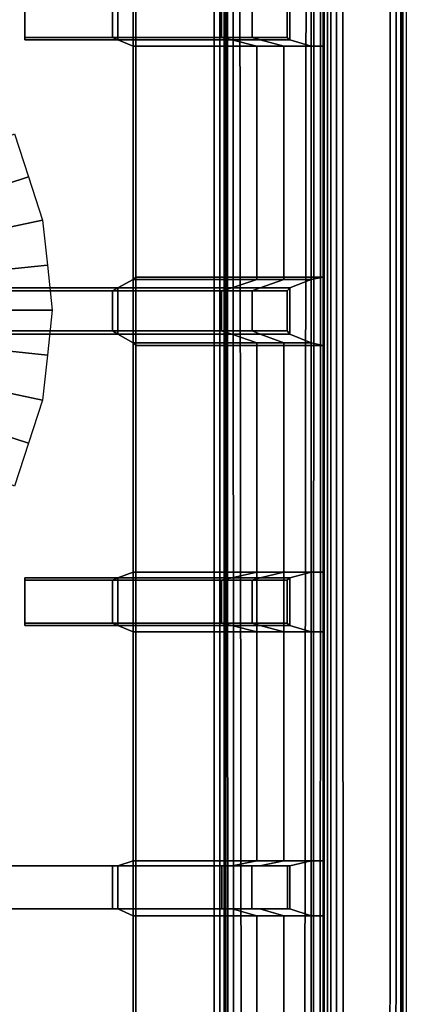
# Model space of a CAD drawing. Extents: x -11.5 to 11.5, y -9.9 to 10.6.
# Tile 32 of 33: x 8.8 to 11.5, y 0.4 to 7.1. Entities that reach past the tile are written whole.
import ezdxf

# ---------------------------------------------------------------- set-up
doc = ezdxf.new("R2010")
doc.units = 0
for name, color, linetype in [('CAST_IRON_-_PLATES_4', 27, 'CONTINUOUS'), ('GALVANIZED_METAL', 252, 'CONTINUOUS'), ('STAINLESS_STEEL', 251, 'CONTINUOUS')]:
    doc.layers.add(name, color=color, linetype=linetype)

msp = doc.modelspace()

# ---------------------------------------------------------------- linework, layer by layer
at = {"layer": 'CAST_IRON_-_PLATES_4'}
for points in [[(8.8625, 7.2304, 2.348), (8.8625, 6.9382, 2.348), (8.862, 6.9224, 1.9362), (8.862, 7.2462, 1.9362)], [(9.496, 6.9224, 1.9362), (9.496, 7.2462, 1.9362), (8.862, 7.2462, 1.9362), (8.862, 6.9224, 1.9362)], [(9.6007, 6.8799, 0.7711), (9.6007, 7.2848, 0.7711), (9.496, 7.2462, 1.9362), (9.496, 6.9224, 1.9362)], [(9.6183, 6.8799, 0.55), (9.6183, 7.2848, 0.55), (9.6007, 7.2848, 0.7711), (9.6007, 6.8799, 0.7711)], [(10.8947, 7.2848, 0.55), (9.6183, 7.2848, 0.55), (9.6183, 6.8799, 0.55), (10.8947, 6.8799, 0.55)], [(10.6484, 6.9382, 2.348), (10.6484, 7.2304, 2.348), (10.6664, 7.2462, 1.9362), (10.6664, 6.9224, 1.9362)], [(10.8117, 7.2848, 0.7082), (10.8117, 6.8799, 0.7082), (10.6664, 6.9224, 1.9362), (10.6664, 7.2462, 1.9362)], [(10.8947, 6.8799, 0.55), (10.8117, 6.8799, 0.7082), (10.8117, 7.2848, 0.7082), (10.8947, 7.2848, 0.55)], [(9.4589, 7.2304, 2.348), (9.4589, 6.9382, 2.348), (8.8625, 6.9382, 2.348), (8.8625, 7.2304, 2.348)], [(10.2013, 7.2304, 2.348), (10.2013, 6.9382, 2.348), (9.4589, 6.9382, 2.348), (9.4589, 7.2304, 2.348)], [(10.4098, 7.2304, 2.348), (10.4098, 6.9382, 2.348), (10.2013, 6.9382, 2.348), (10.2013, 7.2304, 2.348)], [(10.6484, 6.9382, 2.348), (10.4098, 6.9382, 2.348), (10.4098, 7.2304, 2.348), (10.6484, 7.2304, 2.348)], [(9.496, 6.9224, 1.9362), (8.862, 6.9224, 1.9362), (8.8625, 6.9382, 2.348), (9.4589, 6.9382, 2.348)], [(9.4589, 6.9382, 2.348), (10.2013, 6.9382, 2.348), (10.2715, 6.9224, 1.9362), (9.496, 6.9224, 1.9362)], [(9.496, 6.9224, 1.9362), (10.2715, 6.9224, 1.9362), (10.4422, 6.8799, 0.7711), (9.6007, 6.8799, 0.7711)], [(10.2715, 6.9224, 1.9362), (10.2013, 6.9382, 2.348), (10.4098, 6.9382, 2.348), (10.4639, 6.9224, 1.9362)], [(10.4422, 6.8799, 0.7711), (10.2715, 6.9224, 1.9362), (10.4639, 6.9224, 1.9362), (10.627, 6.8799, 0.7557)], [(10.4639, 6.9224, 1.9362), (10.4098, 6.9382, 2.348), (10.6484, 6.9382, 2.348), (10.6664, 6.9224, 1.9362)], [(10.627, 6.8799, 0.7557), (10.4639, 6.9224, 1.9362), (10.6664, 6.9224, 1.9362), (10.8117, 6.8799, 0.7082)], [(9.6007, 6.8799, 0.7711), (10.4422, 6.8799, 0.7711), (10.4422, 5.2907, 0.7711), (9.6007, 5.2907, 0.7711)], [(9.6007, 6.8799, 0.7711), (9.6007, 5.2907, 0.7711), (9.6183, 5.3082, 0.55), (9.6183, 6.8799, 0.55)], [(10.8947, 6.8799, 0.55), (9.6183, 6.8799, 0.55), (9.6183, 5.3082, 0.55), (10.8947, 5.3082, 0.55)], [(10.4422, 5.2907, 0.7711), (10.4422, 6.8799, 0.7711), (10.627, 6.8799, 0.7557), (10.627, 5.2907, 0.7557)], [(10.627, 5.2907, 0.7557), (10.627, 6.8799, 0.7557), (10.8117, 6.8799, 0.7082), (10.8117, 5.2907, 0.7082)], [(10.8117, 5.2907, 0.7082), (10.8117, 6.8799, 0.7082), (10.8947, 6.8799, 0.55), (10.8947, 5.3082, 0.55)], [(9.6183, 4.8429, 0.55), (9.6183, 5.3082, 0.55), (9.6007, 5.2907, 0.7711), (9.6007, 4.8601, 0.7711)], [(9.6183, 4.8429, 0.55), (10.8947, 4.8429, 0.55), (10.8947, 5.3082, 0.55), (9.6183, 5.3082, 0.55)], [(10.8947, 4.8429, 0.55), (10.8117, 4.8601, 0.7082), (10.8117, 5.2907, 0.7082), (10.8947, 5.3082, 0.55)], [(9.4589, 5.214, 2.348), (7.2618, 5.214, 2.348), (7.2618, 5.2354, 2.0155), (9.496, 5.2354, 1.9362)], [(9.496, 5.2354, 1.9362), (7.2618, 5.2354, 2.0155), (7.2618, 4.9196, 2.0155), (9.496, 4.9196, 1.9362)], [(9.496, 5.2354, 1.9362), (10.2715, 5.2354, 1.9362), (10.2013, 5.214, 2.348), (9.4589, 5.214, 2.348)], [(9.6007, 4.8601, 0.7711), (9.6007, 5.2907, 0.7711), (9.496, 5.2354, 1.9362), (9.496, 4.9196, 1.9362)], [(9.6007, 5.2907, 0.7711), (10.4422, 5.2907, 0.7711), (10.2715, 5.2354, 1.9362), (9.496, 5.2354, 1.9362)], [(10.2013, 5.214, 2.348), (10.2715, 5.2354, 1.9362), (10.4639, 5.2354, 1.9362), (10.4098, 5.214, 2.348)], [(10.2715, 5.2354, 1.9362), (10.4422, 5.2907, 0.7711), (10.627, 5.2907, 0.7557), (10.4639, 5.2354, 1.9362)], [(10.4098, 5.214, 2.348), (10.4639, 5.2354, 1.9362), (10.6664, 5.2354, 1.9362), (10.6484, 5.214, 2.348)], [(10.4639, 5.2354, 1.9362), (10.627, 5.2907, 0.7557), (10.8117, 5.2907, 0.7082), (10.6664, 5.2354, 1.9362)], [(10.6484, 4.9412, 2.348), (10.6484, 5.214, 2.348), (10.6664, 5.2354, 1.9362), (10.6664, 4.9196, 1.9362)], [(10.6664, 4.9196, 1.9362), (10.6664, 5.2354, 1.9362), (10.8117, 5.2907, 0.7082), (10.8117, 4.8601, 0.7082)], [(9.4589, 5.214, 2.348), (9.4589, 4.9412, 2.348), (7.2618, 4.9412, 2.348), (7.2618, 5.214, 2.348)], [(10.2013, 5.214, 2.348), (10.2013, 4.9412, 2.348), (9.4589, 4.9412, 2.348), (9.4589, 5.214, 2.348)], [(10.2013, 4.9412, 2.348), (10.2013, 5.214, 2.348), (10.4098, 5.214, 2.348), (10.4098, 4.9412, 2.348)], [(10.6484, 4.9412, 2.348), (10.4098, 4.9412, 2.348), (10.4098, 5.214, 2.348), (10.6484, 5.214, 2.348)], [(9.496, 4.9196, 1.9362), (7.2618, 4.9196, 2.0155), (7.2618, 4.9412, 2.348), (9.4589, 4.9412, 2.348)], [(9.4589, 4.9412, 2.348), (10.2013, 4.9412, 2.348), (10.2715, 4.9196, 1.9362), (9.496, 4.9196, 1.9362)], [(9.496, 4.9196, 1.9362), (10.2715, 4.9196, 1.9362), (10.4422, 4.8601, 0.7711), (9.6007, 4.8601, 0.7711)], [(10.2715, 4.9196, 1.9362), (10.2013, 4.9412, 2.348), (10.4098, 4.9412, 2.348), (10.4639, 4.9196, 1.9362)], [(10.4422, 4.8601, 0.7711), (10.2715, 4.9196, 1.9362), (10.4639, 4.9196, 1.9362), (10.627, 4.8601, 0.7557)], [(10.4639, 4.9196, 1.9362), (10.4098, 4.9412, 2.348), (10.6484, 4.9412, 2.348), (10.6664, 4.9196, 1.9362)], [(10.627, 4.8601, 0.7557), (10.4639, 4.9196, 1.9362), (10.6664, 4.9196, 1.9362), (10.8117, 4.8601, 0.7082)], [(9.6183, 4.8429, 0.55), (9.6007, 4.8601, 0.7711), (9.5999, 1.3353, 0.7711), (9.618, 1.3353, 0.55)], [(9.6007, 4.8601, 0.7711), (10.4422, 4.8601, 0.7711), (10.4422, 1.3353, 0.7711), (9.5999, 1.3353, 0.7711)], [(10.8947, 4.8429, 0.55), (9.6183, 4.8429, 0.55), (9.618, 1.3353, 0.55), (10.8947, 1.3353, 0.55)], [(10.4422, 1.3353, 0.7711), (10.4422, 4.8601, 0.7711), (10.627, 4.8601, 0.7557), (10.6268, 1.3353, 0.7557)], [(10.6268, 1.3353, 0.7557), (10.627, 4.8601, 0.7557), (10.8117, 4.8601, 0.7082), (10.8114, 1.3353, 0.7082)], [(10.8114, 1.3353, 0.7082), (10.8117, 4.8601, 0.7082), (10.8947, 4.8429, 0.55), (10.8947, 1.3353, 0.55)], [(9.6007, 2.8943, 0.7711), (9.6007, 3.2992, 0.7711), (9.496, 3.2606, 1.9362), (9.496, 2.9368, 1.9362)], [(9.6007, 3.2992, 0.7711), (10.4422, 3.2992, 0.7711), (10.2715, 3.2606, 1.9362), (9.496, 3.2606, 1.9362)], [(9.6183, 2.8943, 0.55), (9.6183, 3.2992, 0.55), (9.6007, 3.2992, 0.7711), (9.6007, 2.8943, 0.7711)], [(10.8947, 3.2992, 0.55), (9.6183, 3.2992, 0.55), (9.6183, 2.8943, 0.55), (10.8947, 2.8943, 0.55)], [(10.2715, 3.2606, 1.9362), (10.4422, 3.2992, 0.7711), (10.627, 3.2992, 0.7557), (10.4639, 3.2606, 1.9362)], [(10.4639, 3.2606, 1.9362), (10.627, 3.2992, 0.7557), (10.8117, 3.2992, 0.7082), (10.6664, 3.2606, 1.9362)], [(10.8117, 3.2992, 0.7082), (10.8117, 2.8943, 0.7082), (10.6664, 2.9368, 1.9362), (10.6664, 3.2606, 1.9362)], [(10.8947, 2.8943, 0.55), (10.8117, 2.8943, 0.7082), (10.8117, 3.2992, 0.7082), (10.8947, 3.2992, 0.55)], [(8.8625, 3.2448, 2.348), (8.8625, 2.9526, 2.348), (8.862, 2.9368, 1.9362), (8.862, 3.2606, 1.9362)], [(9.496, 2.9368, 1.9362), (9.496, 3.2606, 1.9362), (8.862, 3.2606, 1.9362), (8.862, 2.9368, 1.9362)], [(9.4589, 3.2448, 2.348), (8.8625, 3.2448, 2.348), (8.862, 3.2606, 1.9362), (9.496, 3.2606, 1.9362)], [(9.4589, 3.2448, 2.348), (9.4589, 2.9526, 2.348), (8.8625, 2.9526, 2.348), (8.8625, 3.2448, 2.348)], [(9.496, 3.2606, 1.9362), (10.2715, 3.2606, 1.9362), (10.2013, 3.2448, 2.348), (9.4589, 3.2448, 2.348)], [(10.2013, 3.2448, 2.348), (10.2013, 2.9526, 2.348), (9.4589, 2.9526, 2.348), (9.4589, 3.2448, 2.348)], [(10.2013, 3.2448, 2.348), (10.2715, 3.2606, 1.9362), (10.4639, 3.2606, 1.9362), (10.4098, 3.2448, 2.348)], [(10.4098, 3.2448, 2.348), (10.4098, 2.9526, 2.348), (10.2013, 2.9526, 2.348), (10.2013, 3.2448, 2.348)], [(10.4098, 3.2448, 2.348), (10.4639, 3.2606, 1.9362), (10.6664, 3.2606, 1.9362), (10.6484, 3.2448, 2.348)], [(10.6484, 2.9526, 2.348), (10.4098, 2.9526, 2.348), (10.4098, 3.2448, 2.348), (10.6484, 3.2448, 2.348)], [(10.6484, 2.9526, 2.348), (10.6484, 3.2448, 2.348), (10.6664, 3.2606, 1.9362), (10.6664, 2.9368, 1.9362)], [(9.496, 2.9368, 1.9362), (8.862, 2.9368, 1.9362), (8.8625, 2.9526, 2.348), (9.4589, 2.9526, 2.348)], [(9.4589, 2.9526, 2.348), (10.2013, 2.9526, 2.348), (10.2715, 2.9368, 1.9362), (9.496, 2.9368, 1.9362)], [(10.2715, 2.9368, 1.9362), (10.2013, 2.9526, 2.348), (10.4098, 2.9526, 2.348), (10.4639, 2.9368, 1.9362)], [(10.4639, 2.9368, 1.9362), (10.4098, 2.9526, 2.348), (10.6484, 2.9526, 2.348), (10.6664, 2.9368, 1.9362)], [(9.496, 2.9368, 1.9362), (10.2715, 2.9368, 1.9362), (10.4422, 2.8943, 0.7711), (9.6007, 2.8943, 0.7711)], [(10.4422, 2.8943, 0.7711), (10.2715, 2.9368, 1.9362), (10.4639, 2.9368, 1.9362), (10.627, 2.8943, 0.7557)], [(10.627, 2.8943, 0.7557), (10.4639, 2.9368, 1.9362), (10.6664, 2.9368, 1.9362), (10.8117, 2.8943, 0.7082)], [(9.459, 1.2993, 2.3695), (9.459, 1.0066, 2.3695), (6.2583, 1.0066, 2.3695), (6.2583, 1.2993, 2.3695)], [(9.4961, 1.0066, 1.9362), (9.4961, 1.2993, 1.9362), (6.2583, 1.2993, 1.9363), (6.2583, 1.0066, 1.9363)], [(6.2583, 1.2993, 1.9363), (9.4961, 1.2993, 1.9362), (9.459, 1.2993, 2.3695), (6.2583, 1.2993, 2.3695)], [(9.459, 1.0066, 2.3695), (9.459, 1.2993, 2.3695), (10.2031, 1.2993, 2.3695), (10.2031, 1.0066, 2.3695)], [(9.4961, 1.2993, 1.9362), (10.2734, 1.2993, 1.9362), (10.2031, 1.2993, 2.3695), (9.459, 1.2993, 2.3695)], [(9.5999, 1.3353, 0.7711), (10.4422, 1.3353, 0.7711), (10.2734, 1.2993, 1.9362), (9.4961, 1.2993, 1.9362)], [(9.5999, 0.9594, 0.7711), (9.5999, 1.3353, 0.7711), (9.4961, 1.2993, 1.9362), (9.4961, 1.0066, 1.9362)], [(9.5999, 1.3353, 0.7711), (9.5999, 0.9594, 0.7711), (9.618, 0.9594, 0.55), (9.618, 1.3353, 0.55)], [(10.8947, 1.3353, 0.55), (9.618, 1.3353, 0.55), (9.618, 0.9594, 0.55), (10.8944, 0.9594, 0.55)], [(10.2031, 1.2993, 2.3695), (10.2734, 1.2993, 1.9362), (10.4622, 1.2993, 1.9362), (10.408, 1.2993, 2.3695)], [(10.2031, 1.0066, 2.3695), (10.2031, 1.2993, 2.3695), (10.408, 1.2993, 2.3695), (10.408, 1.0066, 2.3695)], [(10.2734, 1.2993, 1.9362), (10.4422, 1.3353, 0.7711), (10.6268, 1.3353, 0.7557), (10.4622, 1.2993, 1.9362)], [(10.408, 1.2993, 2.3695), (10.4622, 1.2993, 1.9362), (10.6663, 1.2993, 1.9362), (10.65, 1.2993, 2.3695)], [(10.65, 1.0066, 2.3695), (10.408, 1.0066, 2.3695), (10.408, 1.2993, 2.3695), (10.65, 1.2993, 2.3695)], [(10.4622, 1.2993, 1.9362), (10.6268, 1.3353, 0.7557), (10.8114, 1.3353, 0.7082), (10.6663, 1.2993, 1.9362)], [(10.65, 1.0066, 2.3695), (10.65, 1.2993, 2.3695), (10.6663, 1.2993, 1.9362), (10.6663, 1.0066, 1.9362)], [(10.8114, 1.3353, 0.7082), (10.8114, 0.9594, 0.7082), (10.6663, 1.0066, 1.9362), (10.6663, 1.2993, 1.9362)], [(10.8114, 0.9594, 0.7082), (10.8114, 1.3353, 0.7082), (10.8947, 1.3353, 0.55), (10.8944, 0.9594, 0.55)], [(9.459, 1.0066, 2.3695), (9.4961, 1.0066, 1.9362), (6.2583, 1.0066, 1.9363), (6.2583, 1.0066, 2.3695)], [(9.459, 1.0066, 2.3695), (10.2031, 1.0066, 2.3695), (10.2734, 1.0066, 1.9362), (9.4961, 1.0066, 1.9362)], [(9.4961, 1.0066, 1.9362), (10.2734, 1.0066, 1.9362), (10.4422, 0.9594, 0.7711), (9.5999, 0.9594, 0.7711)], [(10.2734, 1.0066, 1.9362), (10.2031, 1.0066, 2.3695), (10.408, 1.0066, 2.3695), (10.4622, 1.0066, 1.9362)], [(10.4422, 0.9594, 0.7711), (10.2734, 1.0066, 1.9362), (10.4622, 1.0066, 1.9362), (10.6268, 0.9594, 0.7557)], [(10.4622, 1.0066, 1.9362), (10.408, 1.0066, 2.3695), (10.65, 1.0066, 2.3695), (10.6663, 1.0066, 1.9362)], [(10.6268, 0.9594, 0.7557), (10.4622, 1.0066, 1.9362), (10.6663, 1.0066, 1.9362), (10.8114, 0.9594, 0.7082)], [(9.5999, 0.9594, 0.7711), (9.5999, -0.621, 0.7711), (9.6176, -0.621, 0.55), (9.618, 0.9594, 0.55)], [(9.5999, 0.9594, 0.7711), (10.4422, 0.9594, 0.7711), (10.4422, -0.621, 0.7711), (9.5999, -0.621, 0.7711)], [(10.8944, 0.9594, 0.55), (9.618, 0.9594, 0.55), (9.6176, -0.621, 0.55), (10.8944, -0.621, 0.55)], [(10.4422, -0.621, 0.7711), (10.4422, 0.9594, 0.7711), (10.6268, 0.9594, 0.7557), (10.6268, -0.621, 0.7557)], [(10.6268, -0.621, 0.7557), (10.6268, 0.9594, 0.7557), (10.8114, 0.9594, 0.7082), (10.8114, -0.621, 0.7082)], [(10.8114, -0.621, 0.7082), (10.8114, 0.9594, 0.7082), (10.8944, 0.9594, 0.55), (10.8944, -0.621, 0.55)]]:
    msp.add_3dface(points, dxfattribs=at)
at = {"layer": 'GALVANIZED_METAL'}
for points in [[(10.9463, -9.6958, -0.007), (11.4343, -9.8422, -0.007), (11.4343, 10.5556, -0.007), (10.9463, 9.4016, -0.007)], [(10.8114, -9.2996, -1.7317), (10.9463, -9.6958, -0.007), (10.9463, 9.4016, -0.007), (10.8114, 9.0054, -1.7317)], [(-10.8114, 9.0054, -1.7317), (-10.8114, -8.9641, -1.7317), (10.8114, -9.2996, -1.7317), (10.8114, 9.0054, -1.7317)]]:
    msp.add_3dface(points, dxfattribs=at)
at = {"layer": 'STAINLESS_STEEL'}
for points in [[(11.0302, -6.407, 0.249), (11.0268, 10.1566, 0.249), (11.3505, 10.5106, 0.249), (11.3471, -9.7971, 0.249)], [(11.3883, -9.7971, 0.2391), (11.3471, -9.7971, 0.249), (11.3505, 10.5106, 0.249), (11.39, 10.5125, 0.2391)], [(11.422, -9.7971, 0.2095), (11.3883, -9.7971, 0.2391), (11.39, 10.5125, 0.2391), (11.4224, 10.5139, 0.2095)], [(11.4371, 10.5143, 0.17), (11.4371, -9.7971, 0.17), (11.422, -9.7971, 0.2095), (11.4224, 10.5139, 0.2095)], [(11.4371, -9.7971, 0.17), (11.4371, 10.5143, 0.17), (11.4601, 10.5143, -0.007), (11.4601, -9.7971, -0.007)], [(10.9848, 10.0754, 0.2582), (11.0268, 10.1566, 0.249), (11.0302, -6.407, 0.249), (10.9848, -6.3605, 0.2576)], [(10.946, 10.0148, 0.2859), (10.9848, 10.0754, 0.2582), (10.9848, -6.3605, 0.2576), (10.947, -6.3193, 0.2833)], [(10.7627, -6.1619, 0.4531), (10.3414, -5.9259, 0.4531), (10.3245, 9.6692, 0.4531), (10.7796, 10.0039, 0.4531)], [(10.7627, -6.1619, 0.4531), (10.7796, 10.0039, 0.4531), (10.8316, 9.9985, 0.4441), (10.8244, -6.199, 0.4444)], [(10.8316, 9.9985, 0.4441), (10.8759, 9.9946, 0.4171), (10.8735, -6.2342, 0.4186), (10.8244, -6.199, 0.4444)], [(10.8759, 9.9946, 0.4171), (10.9018, 9.9934, 0.3785), (10.9011, -6.261, 0.3802), (10.8735, -6.2342, 0.4186)], [(10.9231, -6.2904, 0.3219), (10.9011, -6.261, 0.3802), (10.9018, 9.9934, 0.3785), (10.9224, 9.9934, 0.3236)], [(10.9231, -6.2904, 0.3219), (10.9224, 9.9934, 0.3236), (10.946, 10.0148, 0.2859), (10.947, -6.3193, 0.2833)], [(10.2785, 9.6353, 0.4429), (10.3245, 9.6692, 0.4531), (10.3414, -5.9259, 0.4531), (10.2871, -5.8565, 0.4429)], [(10.2202, -5.7839, 0.2898), (10.1897, -5.7839, 0.2592), (10.1897, 9.5592, 0.2592), (10.2202, 9.5898, 0.2898)], [(10.2304, 9.6, 0.3287), (10.2304, -5.7839, 0.3287), (10.2202, -5.7839, 0.2898), (10.2202, 9.5898, 0.2898)], [(10.2304, -5.7839, 0.3733), (10.2304, 9.6, 0.3733), (10.2424, 9.6088, 0.4123), (10.2446, -5.8021, 0.4123)], [(10.2304, 9.6, 0.3287), (10.2304, 9.6, 0.3733), (10.2304, -5.7839, 0.3733), (10.2304, -5.7839, 0.3287)], [(10.2424, 9.6088, 0.4123), (10.2785, 9.6353, 0.4429), (10.2871, -5.8565, 0.4429), (10.2446, -5.8021, 0.4123)], [(10.1507, 9.5202, 0.249), (1.0867, -5.7839, 0.249), (0.5118, -5.2257, 0.249), (0.5118, 9.5207, 0.249)], [(10.1507, 9.5202, 0.249), (10.1507, -5.7839, 0.249), (1.0867, -5.7839, 0.249)], [(10.1897, -5.7839, 0.2592), (10.1507, -5.7839, 0.249), (10.1507, 9.5202, 0.249), (10.1897, 9.5592, 0.2592)], [(8.1012, 5.9748, 0.6659), (8.7931, 6.2829, 0.2626), (8.8883, 5.9897, 0.2626), (8.172, 5.757, 0.6659)], [(8.2428, 5.5391, 0.6659), (8.172, 5.757, 0.6659), (8.8883, 5.9897, 0.2626), (8.9836, 5.6965, 0.2626)], [(8.2668, 5.3113, 0.6659), (8.2428, 5.5391, 0.6659), (8.9836, 5.6965, 0.2626), (9.0158, 5.39, 0.2626)], [(8.2907, 5.0834, 0.6659), (8.2668, 5.3113, 0.6659), (9.0158, 5.39, 0.2626), (9.048, 5.0834, 0.2626)], [(8.2907, 5.0834, 0.6659), (9.048, 5.0834, 0.2626), (9.0158, 4.7769, 0.2626), (8.2668, 4.8556, 0.6659)], [(8.9836, 4.4703, 0.2626), (8.2428, 4.6278, 0.6659), (8.2668, 4.8556, 0.6659), (9.0158, 4.7769, 0.2626)], [(8.8883, 4.1772, 0.2626), (8.172, 4.4099, 0.6659), (8.2428, 4.6278, 0.6659), (8.9836, 4.4703, 0.2626)], [(8.7931, 3.884, 0.2626), (8.1012, 4.192, 0.6659), (8.172, 4.4099, 0.6659), (8.8883, 4.1772, 0.2626)]]:
    msp.add_3dface(points, dxfattribs=at)

doc.saveas('drawing.dxf')
